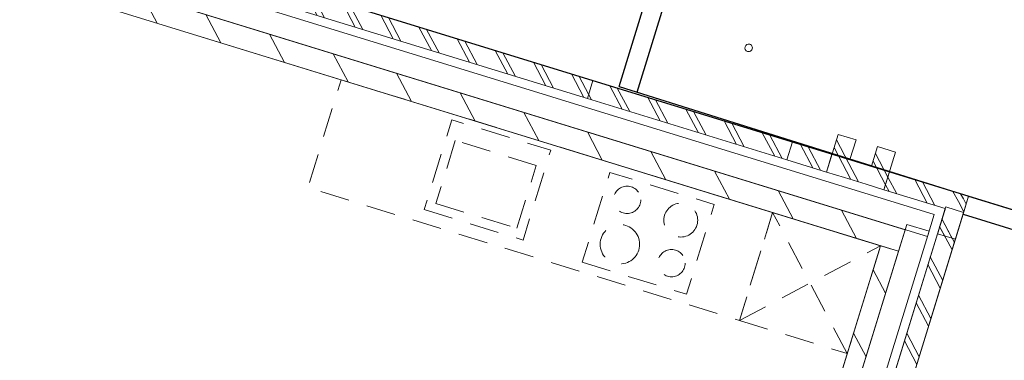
# Model space of a CAD drawing. Header units: metres. Extents: x 136314.7 to 136393.7, y 453293.7 to 453383.2.
# Tile 84 of 95: x 136361 to 136366.3, y 453354.5 to 453356.3. Entities that reach past the tile are written whole.
import ezdxf

# ---------------------------------------------------------------- set-up
doc = ezdxf.new("R2010")
doc.units = ezdxf.units.M
doc.set_wipeout_variables(frame=1)
for name, pattern in [('B0701', [234.1199934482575, 155.9999942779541, -78.11999917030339]), ('HIDDEN__G5', [1.125, 0.75, -0.375]), ('Wipeout_Contour', [1000, 0, -1000])]:
    doc.linetypes.add(name, pattern=pattern)
for name, color, linetype in [('-DR-nw-vh-band 10x20', 2, 'HIDDEN__G5'), ('-DR-nw-vh-kantverharding', 4, 'Continuous'), ('-DR-nw-vh-scheiding verhardingen', 1, 'Continuous'), ('kavelgrens', 211, 'Continuous'), ('SIT_Situatie plgr_3_New_21 Buitenwanden', 7, 'Continuous'), ('SIT_Situatie plgr_3_New_21 Buitenwanden Afdek-arcering', 7, 'Continuous'), ('SIT_Situatie plgr_3_New_21 Buitenwanden Doorsnede-arcering', 7, 'Continuous'), ('SIT_Situatie plgr_3_New_22 C Binnenwanden', 7, 'Continuous'), ('SIT_Situatie plgr_3_New_22 C Binnenwanden Doorsnede-arcering', 7, 'Continuous'), ('SIT_Situatie plgr_3_New_22 NC Binnenwanden', 7, 'Continuous'), ('SIT_Situatie plgr_3_New_22 NC Binnenwanden Doorsnede-arcering', 7, 'Continuous'), ('SIT_Situatie plgr_3_New_23 Vloeren', 7, 'Continuous'), ('SIT_Situatie plgr_3_New_73 Keuken', 7, 'Continuous'), ('SIT_Situatie plgr_3_New_90 Terrein perceel', 7, 'Continuous')]:
    doc.layers.add(name, color=color, linetype=linetype)
pattern_1 = [(117.8902296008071, (5844.947476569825, -12011.19237923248), (132.5768116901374, 70.16686541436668), []), (117.8902296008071, (5818.432114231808, -12025.22575231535), (132.5768116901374, 70.16686541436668), [])]
pattern_2 = [(117.8902296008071, (5844.947476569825, -12011.19237923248), (220.9613528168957, 116.9447756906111), [])]

# ---------------------------------------------------------------- blocks, each defined once
blk = doc.blocks.new('Woonblock 2 Jutfasehof')
at = {"layer": 'SIT_Situatie plgr_3_New_21 Buitenwanden Doorsnede-arcering', "linetype": 'Continuous', "lineweight": 0}
h = blk.add_hatch(dxfattribs=at)
h.set_pattern_fill('145_BAKSTEEN_0003', color=252, style=0, pattern_type=2)
h.set_pattern_definition(pattern_1)
h.paths.add_polyline_path([(6630.377478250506, 25822.12628032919), (6745.066621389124, 25786.82188334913), (6774.486952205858, 25882.39616929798), (6659.797809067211, 25917.70056627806)])
at = {"layer": 'SIT_Situatie plgr_3_New_21 Buitenwanden', "color": 252, "linetype": 'Continuous', "lineweight": 0, "flags": 128}
for points in [[(5293.085517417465, 26338.41129775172), (5263.66518661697, 26242.83701179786)], [(6692.16017296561, 26022.83228082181), (6596.585887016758, 26052.25261163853)], [(6692.16017296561, 26022.83228082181), (6659.797809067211, 25917.70056627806)], [(6806.849316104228, 25987.52788384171), (6774.486952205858, 25882.39616929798)], [(6902.423601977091, 25958.10755304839), (6806.849316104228, 25987.52788384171)], [(6774.486952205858, 25882.39616929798), (6659.797809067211, 25917.70056627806)], [(6630.377478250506, 25822.12628032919), (6745.066621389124, 25786.82188334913)]]:
    blk.add_lwpolyline(points, dxfattribs=at)
at = {"layer": 'SIT_Situatie plgr_3_New_23 Vloeren', "color": 252, "linetype": 'Continuous', "lineweight": 0, "flags": 128}
blk.add_lwpolyline([(5867.512938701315, 22018.22208038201), (6953.102825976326, 25544.91036732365), (-941.3156478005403, 27975.02429177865), (-2026.935314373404, 24448.33605212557)], close=True, dxfattribs=at)
at = {"layer": 'SIT_Situatie plgr_3_New_73 Keuken', "color": 252, "linetype": 'B0701', "lineweight": 0}
for p, q in [((4561.892867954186, 26019.41234834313), (4458.92171009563, 25684.90234752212)), ((4991.977154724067, 25887.02085966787), (4561.892867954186, 26019.41234834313)), ((4889.005996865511, 25552.51085884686), (4991.977154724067, 25887.02085966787)), ((4458.92171009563, 25684.90234752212), (4889.005996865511, 25552.51085884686))]:
    blk.add_line(p, q, dxfattribs=at)
at = {"layer": 'SIT_Situatie plgr_3_New_73 Keuken', "color": 252, "linetype": 'B0701', "lineweight": 0, "flags": 128}
for points in [[(4396.424401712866, 25651.82536995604), (4922.0829744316, 25490.01355046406), (5069.184628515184, 25967.88498020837), (4543.526055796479, 26129.69679970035)], [(5236.372766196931, 25372.34058503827), (5790.703624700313, 25201.70266630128), (5937.805278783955, 25679.57409604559), (5383.474420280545, 25850.21201478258)]]:
    blk.add_lwpolyline(points, close=True, dxfattribs=at)
at = {"layer": 'SIT_Situatie plgr_3_New_73 Keuken', "color": 252, "linetype": 'B0701', "lineweight": 0}
for centre, radius in [((5475.100991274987, 25704.29741137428), 72.5), ((5760.387727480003, 25596.07551827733), 90), ((5436.824564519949, 25467.58212087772), 105), ((5711.239936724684, 25367.4151048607), 72.5)]:
    blk.add_circle(centre, radius, dxfattribs=at)
at = {"layer": 'SIT_Situatie plgr_3_New_90 Terrein perceel', "color": 252, "linetype": 'Continuous', "lineweight": 0, "flags": 128}
blk.add_lwpolyline([(6115.089956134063, 26493.43522104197, 0.9999999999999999), (6126.858114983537, 26531.66492725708, 0.9999999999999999)], format="xyb", close=True, dxfattribs=at)
at = {"color": 252, "linetype": 'Wipeout_Contour', "lineweight": 0, "ltscale": 798264.0346178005}
blk.add_wipeout([(6324.539739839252, 25916.271346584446), (6534.803168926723, 25851.54661878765), (6564.223499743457, 25947.120904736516), (6353.960070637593, 26011.84563253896)], dxfattribs=at).dxf.layer = 'SIT_Situatie plgr_3_New_21 Buitenwanden Afdek-arcering'
at = {"color": 252, "linetype": 'Wipeout_Contour', "lineweight": 0, "ltscale": 802352.767312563}
blk.add_wipeout([(6605.112142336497, 23496.63977840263), (7264.127563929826, 25637.503820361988), (7168.553277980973, 25666.924151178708), (6509.537856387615, 23526.060109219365)], dxfattribs=at).dxf.layer = 'SIT_Situatie plgr_3_New_21 Buitenwanden Afdek-arcering'
at = {"layer": 'SIT_Situatie plgr_3_New_21 Buitenwanden Doorsnede-arcering', "linetype": 'Continuous', "lineweight": 0}
h = blk.add_hatch(dxfattribs=at)
h.set_pattern_fill('145_BAKSTEEN_0003', color=252, style=0, pattern_type=2)
h.set_pattern_definition(pattern_1)
h.paths.add_polyline_path([(5263.66518661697, 26242.83701179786), (6324.539739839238, 25916.27134658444), (6353.960070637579, 26011.84563253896), (5293.085517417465, 26338.41129775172)])
h = blk.add_hatch(dxfattribs=at)
h.set_pattern_fill('145_BAKSTEEN_0003', color=252, style=0, pattern_type=2)
h.set_pattern_definition(pattern_1)
h.paths.add_polyline_path([(6534.803192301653, 25851.54661114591), (6630.377478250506, 25822.12628032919), (6692.16017296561, 26022.83228082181), (6596.585887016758, 26052.25261163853)])
h = blk.add_hatch(dxfattribs=at)
h.set_pattern_fill('145_BAKSTEEN_0003', color=252, style=0, pattern_type=2)
h.set_pattern_definition(pattern_1)
h.paths.add_polyline_path([(6324.539739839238, 25916.27134658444), (6534.803168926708, 25851.54661878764), (6564.223499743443, 25947.12090473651), (6353.960070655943, 26011.8456325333)])
at = {"layer": 'SIT_Situatie plgr_3_New_22 NC Binnenwanden Doorsnede-arcering', "linetype": 'Continuous', "lineweight": 0}
h = blk.add_hatch(dxfattribs=at)
h.set_pattern_fill('130_KALKZANDSTEEN_0003', color=252, style=0, pattern_type=2)
h.set_pattern_definition(pattern_2)
h.paths.add_polyline_path([(6636.557372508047, 24516.5257232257), (6917.815746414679, 25430.21593360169), (6822.241460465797, 25459.63626441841), (6540.983086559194, 24545.94605404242)])
at = {"layer": 'SIT_Situatie plgr_3_New_21 Buitenwanden', "color": 252, "linetype": 'Continuous', "lineweight": 0, "flags": 128}
for points in [[(6353.960070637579, 26011.84563253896), (5293.085517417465, 26338.41129775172)], [(5263.66518661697, 26242.83701179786), (6324.539739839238, 25916.27134658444)], [(6596.585887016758, 26052.25261163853), (6534.803192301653, 25851.54661114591)], [(6353.960070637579, 26011.84563253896), (6324.539739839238, 25916.27134658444)], [(6353.960070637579, 26011.84563253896), (6324.539739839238, 25916.27134658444)], [(6564.223499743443, 25947.12090473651), (6353.960070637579, 26011.84563253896)], [(6564.223499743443, 25947.12090473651), (6353.960070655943, 26011.8456325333)], [(6324.539739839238, 25916.27134658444), (6534.803168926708, 25851.54661878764)], [(6324.539739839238, 25916.27134658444), (6534.803168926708, 25851.54661878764)], [(6564.223499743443, 25947.12090473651), (6534.803168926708, 25851.54661878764)], [(6534.803192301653, 25851.54661114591), (6630.377478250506, 25822.12628032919)], [(7168.553277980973, 25666.92415117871), (6509.537856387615, 23526.06010921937)], [(7264.127563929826, 25637.50382036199), (7168.553277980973, 25666.92415117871)], [(6605.112142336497, 23496.63977840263), (7264.127563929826, 25637.50382036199)], [(6961.946242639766, 25573.57736252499), (6636.557365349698, 24516.52569997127)], [(7080.458357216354, 25537.09615231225), (6961.946242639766, 25573.57736252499)], [(6755.069479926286, 24480.04448975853), (7080.458357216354, 25537.09615231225)]]:
    blk.add_lwpolyline(points, dxfattribs=at)
at = {"layer": 'SIT_Situatie plgr_3_New_22 C Binnenwanden', "color": 252, "linetype": 'Continuous', "lineweight": 0, "flags": 128}
blk.add_lwpolyline([(6917.798428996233, 25430.22122418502), (6953.102825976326, 25544.91036732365)], dxfattribs=at)
at = {"layer": 'SIT_Situatie plgr_3_New_22 NC Binnenwanden', "color": 252, "linetype": 'Continuous', "lineweight": 0, "flags": 128}
for points in [[(6822.241460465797, 25459.63626441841), (6540.983086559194, 24545.94605404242)], [(6917.815746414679, 25430.21593360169), (6822.241460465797, 25459.63626441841)], [(6636.557372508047, 24516.5257232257), (6917.815746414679, 25430.21593360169)]]:
    blk.add_lwpolyline(points, dxfattribs=at)
at = {"layer": 'SIT_Situatie plgr_3_New_73 Keuken', "color": 252, "linetype": 'B0701', "lineweight": 0}
for p, q in [((6645.719464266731, 24886.19051202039), (6248.795733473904, 25636.1582126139)), ((6072.273748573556, 25062.71249692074), (6822.24144916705, 25459.63622771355))]:
    blk.add_line(p, q, dxfattribs=at)
at = {"layer": 'SIT_Situatie plgr_3_New_90 Terrein perceel', "color": 252, "linetype": 'Continuous', "lineweight": 0, "flags": 128}
blk.add_lwpolyline([(7864.050741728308, 25546.99910198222), (7290.605151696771, 25723.52103200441), (7261.185992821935, 25627.94616302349), (7739.056064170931, 25480.84494058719), (7105.636517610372, 23423.13075092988)], dxfattribs=at)
blk.add_lwpolyline([(6657.185939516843, 23665.80654106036), (7135.056786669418, 23518.70506901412), (7739.056058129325, 25480.84495005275), (7261.18524236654, 25627.94639058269)], close=True, dxfattribs=at)
at = {"color": 252, "linetype": 'Wipeout_Contour', "lineweight": 0, "ltscale": 787410.3072315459}
blk.add_wipeout([(2319.9777090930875, 27148.9830380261), (5263.665186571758, 26242.83701179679), (5293.085517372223, 26338.41129775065), (2349.39803993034, 27244.557323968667)], dxfattribs=at).dxf.layer = 'SIT_Situatie plgr_3_New_21 Buitenwanden Afdek-arcering'
at = {"color": 252, "linetype": 'Wipeout_Contour', "lineweight": 0, "ltscale": 800624.3948060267}
blk.add_wipeout([(7195.0143361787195, 25752.94655211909), (6870.061238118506, 25852.975838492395), (6840.640907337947, 25757.401552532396), (7165.594005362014, 25657.372266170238)], dxfattribs=at).dxf.layer = 'SIT_Situatie plgr_3_New_21 Buitenwanden Afdek-arcering'
at = {"layer": 'SIT_Situatie plgr_3_New_21 Buitenwanden Doorsnede-arcering', "linetype": 'Continuous', "lineweight": 0}
h = blk.add_hatch(dxfattribs=at)
h.set_pattern_fill('145_BAKSTEEN_0003', color=252, style=0, pattern_type=2)
h.set_pattern_definition(pattern_1)
h.paths.add_polyline_path([(2319.977709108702, 27148.9830380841), (5263.665186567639, 26242.83701179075), (5293.085517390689, 26338.41129773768), (2349.398039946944, 27244.55732402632)])
h = blk.add_hatch(dxfattribs=at)
h.set_pattern_fill('145_BAKSTEEN_0003', color=252, style=0, pattern_type=2)
h.set_pattern_definition(pattern_1)
h.paths.add_polyline_path([(6745.066621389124, 25786.82188334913), (6840.640907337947, 25757.40155253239), (6902.423601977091, 25958.10755304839), (6806.849316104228, 25987.52788384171)])
at = {"layer": 'SIT_Situatie plgr_3_New_22 C Binnenwanden Doorsnede-arcering', "linetype": 'Continuous', "lineweight": 0}
h = blk.add_hatch(dxfattribs=at)
h.set_pattern_fill('130_KALKZANDSTEEN_0003', color=252, style=0, pattern_type=2)
h.set_pattern_definition(pattern_2)
h.paths.add_polyline_path([(-976.6375903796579, 27860.34054964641), (6917.798428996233, 25430.22122418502), (6953.102825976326, 25544.91036732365), (-941.3331933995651, 27975.02969278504)])
at = {"layer": 'SIT_Situatie plgr_3_New_21 Buitenwanden', "color": 252, "linetype": 'Continuous', "lineweight": 0, "flags": 128}
for points in [[(-1059.845307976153, 28011.51090299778), (7071.614940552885, 25508.42915711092)], [(5293.085517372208, 26338.41129775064), (2349.398039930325, 27244.55732396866)], [(5293.085517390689, 26338.41129773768), (2349.398039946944, 27244.55732402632)], [(2319.977709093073, 27148.9830380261), (5263.665186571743, 26242.83701179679)], [(2319.977709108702, 27148.9830380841), (5263.665186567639, 26242.83701179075)], [(5293.085517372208, 26338.41129775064), (5263.665186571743, 26242.83701179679)], [(6902.423601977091, 25958.10755304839), (6840.640907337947, 25757.40155253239)], [(6870.061238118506, 25852.97583849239), (6840.640907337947, 25757.40155253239)], [(7195.01433617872, 25752.94655211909), (6870.061238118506, 25852.97583849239)], [(6745.066621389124, 25786.82188334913), (6840.640907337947, 25757.40155253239)], [(6840.640907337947, 25757.40155253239), (7165.594005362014, 25657.37226617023)]]:
    blk.add_lwpolyline(points, dxfattribs=at)
at = {"layer": 'SIT_Situatie plgr_3_New_22 C Binnenwanden', "color": 252, "linetype": 'Continuous', "lineweight": 0, "flags": 128}
for points in [[(6953.102825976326, 25544.91036732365), (-941.3331933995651, 27975.02969278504)], [(-976.6375903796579, 27860.34054964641), (6917.798428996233, 25430.22122418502)]]:
    blk.add_lwpolyline(points, dxfattribs=at)
at = {"layer": 'SIT_Situatie plgr_3_New_23 Vloeren', "color": 252, "linetype": 'Continuous', "lineweight": 0, "flags": 128}
blk.add_lwpolyline([(-1896.047424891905, 24533.60203043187), (5807.240035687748, 22162.32336257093), (5945.515589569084, 22611.52250342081), (6123.283761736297, 22556.80068800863), (6427.489987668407, 23545.03882189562), (6249.721815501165, 23599.76063730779), (6822.241441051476, 25459.6362024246), (-881.0460195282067, 27830.91487028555), (-970.7952853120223, 27539.41873692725), (-1148.563457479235, 27594.14055233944), (-1452.769683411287, 26605.90241845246), (-1275.001511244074, 26551.18060304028)], close=True, dxfattribs=at)
at = {"layer": 'SIT_Situatie plgr_3_New_73 Keuken', "color": 252, "linetype": 'B0701', "lineweight": 0, "flags": 128}
for points in [[(6248.795730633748, 25636.15821348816), (3955.012867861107, 26342.24615308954), (3778.490882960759, 25768.80043739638), (6072.27374573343, 25062.71249779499)], [(6072.273748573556, 25062.71249692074), (6645.719464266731, 24886.19051202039), (6822.24144916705, 25459.63622771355), (6248.795733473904, 25636.1582126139)]]:
    blk.add_lwpolyline(points, close=True, dxfattribs=at)
at = {"color": 252, "linetype": 'Wipeout_Contour', "lineweight": 0, "ltscale": 601059.373944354}
blk.add_wipeout([(7165.594005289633, 25657.37226619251), (7290.588622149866, 25723.52622137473), (7195.014336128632, 25752.946552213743)], dxfattribs=at).dxf.layer = 'SIT_Situatie plgr_3_New_21 Buitenwanden Afdek-arcering'
at = {"color": 252, "linetype": 'Wipeout_Contour', "lineweight": 0, "ltscale": 801576.7358644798}
blk.add_wipeout([(7165.594005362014, 25657.372266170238), (7124.405464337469, 25523.56801283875), (7219.979750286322, 25494.14768202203), (7261.168291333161, 25627.95193542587)], dxfattribs=at).dxf.layer = 'SIT_Situatie plgr_3_New_21 Buitenwanden Afdek-arcering'
at = {"layer": 'SIT_Situatie plgr_3_New_21 Buitenwanden', "color": 252, "linetype": 'Continuous', "lineweight": 0, "flags": 128}
for points in [[(7108.096150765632, 25626.94127168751), (-1023.364097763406, 28130.02301757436)], [(7108.096150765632, 25626.94127168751), (7071.614940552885, 25508.42915711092)], [(7219.979750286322, 25494.14768202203), (7124.405464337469, 25523.56801283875)], [(7219.979750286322, 25494.14768202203), (7124.405464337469, 25523.56801283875)]]:
    blk.add_lwpolyline(points, dxfattribs=at)
at = {"color": 252, "linetype": 'Wipeout_Contour', "lineweight": 0, "ltscale": 601175.4937490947}
blk.add_wipeout([(7261.168291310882, 25627.951935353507), (7290.58862214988, 25723.526221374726), (7165.594005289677, 25657.372266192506)], dxfattribs=at).dxf.layer = 'SIT_Situatie plgr_3_New_21 Buitenwanden Afdek-arcering'
at = {"layer": 'SIT_Situatie plgr_3_New_21 Buitenwanden Doorsnede-arcering', "linetype": 'Continuous', "lineweight": 0}
h = blk.add_hatch(dxfattribs=at)
h.set_pattern_fill('145_BAKSTEEN_0003', color=252, style=0, pattern_type=2)
h.set_pattern_definition(pattern_1)
h.paths.add_polyline_path([(7195.01433617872, 25752.94655211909), (6870.061238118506, 25852.97583849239), (6840.640907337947, 25757.40155253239), (7165.594005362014, 25657.37226617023)])
h = blk.add_hatch(dxfattribs=at)
h.set_pattern_fill('145_BAKSTEEN_0003', color=252, style=0, pattern_type=2)
h.set_pattern_definition(pattern_1)
h.paths.add_polyline_path([(7165.594005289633, 25657.37226619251), (7290.588622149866, 25723.52622137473), (7195.014336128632, 25752.94655221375)])
h = blk.add_hatch(dxfattribs=at)
h.set_pattern_fill('145_BAKSTEEN_0003', color=252, style=0, pattern_type=2)
h.set_pattern_definition(pattern_1)
h.paths.add_polyline_path([(7261.168291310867, 25627.9519353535), (7290.588622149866, 25723.52622137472), (7165.594005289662, 25657.3722661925)])
h = blk.add_hatch(dxfattribs=at)
h.set_pattern_fill('145_BAKSTEEN_0003', color=252, style=0, pattern_type=2)
h.set_pattern_definition(pattern_1)
h.paths.add_polyline_path([(6896.37341742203, 24442.82520929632), (7264.127563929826, 25637.50382036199), (7168.553277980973, 25666.92415117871), (6800.799131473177, 24472.24554011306)])
h = blk.add_hatch(dxfattribs=at)
h.set_pattern_fill('145_BAKSTEEN_0003', color=252, style=0, pattern_type=2)
h.set_pattern_definition(pattern_1)
h.paths.add_polyline_path([(7165.594005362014, 25657.37226617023), (7124.405464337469, 25523.56801283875), (7219.979750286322, 25494.14768202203), (7261.168291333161, 25627.95193542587)])
at = {"layer": 'kavelgrens'}
blk.add_lwpolyline([(0, 0), (7864.050741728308, 25546.99910198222), (-4890.981654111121, 29473.33708887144)], dxfattribs=at)
at = {"layer": 'SIT_Situatie plgr_3_New_21 Buitenwanden', "color": 252, "linetype": 'Continuous', "lineweight": 0, "flags": 128}
for points in [[(7290.588622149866, 25723.52622137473), (6870.061238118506, 25852.97583849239)], [(6840.640907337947, 25757.40155253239), (7165.594005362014, 25657.37226617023)], [(7290.588622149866, 25723.52622137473), (7195.01433617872, 25752.94655211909)], [(7219.979750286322, 25494.14768202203), (7290.588622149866, 25723.52622137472)], [(7290.588622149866, 25723.52622137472), (7261.168291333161, 25627.95193542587)], [(7168.553277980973, 25666.92415117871), (6800.799131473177, 24472.24554011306)], [(7165.594005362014, 25657.37226617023), (7124.405464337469, 25523.56801283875)], [(7165.594005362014, 25657.37226617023), (7124.405464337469, 25523.56801283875)], [(7264.127563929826, 25637.50382036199), (7168.553277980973, 25666.92415117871)], [(6896.37341742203, 24442.82520929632), (7264.127563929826, 25637.50382036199)], [(7219.979750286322, 25494.14768202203), (7261.168291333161, 25627.95193542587)]]:
    blk.add_lwpolyline(points, dxfattribs=at)

msp = doc.modelspace()

# ---------------------------------------------------------------- linework, layer by layer
at = {"layer": '-DR-nw-vh-kantverharding', "flags": 128}
for points in [[(136364.3143185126, 453355.8810085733), (136364.9169635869, 453357.8376917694)], [(136366.076517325, 453355.3274760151), (136366.5555254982, 453355.1800245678)]]:
    msp.add_lwpolyline(points, dxfattribs=at)
at = {"layer": '-DR-nw-vh-scheiding verhardingen', "flags": 128}
msp.add_lwpolyline([(136364.2186296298, 453355.910056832), (136366.076365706, 453355.3275235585)], dxfattribs=at)

# ---------------------------------------------------------------- next in the draw order: block references
at = {"layer": 'kavelgrens', "xscale": 0.001, "yscale": 0.001}
msp.add_blockref('Woonblock 2 Jutfasehof', (136358.7859121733, 453329.6039549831), dxfattribs=at)

# ---------------------------------------------------------------- next in the draw order: linework, layer by layer
at = {"layer": '-DR-nw-vh-band 10x20', "flags": 128}
for points in [[(136364.2187486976, 453355.9104434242), (136364.8253078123, 453357.8798348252)], [(136366.0470970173, 453355.231901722), (136366.5260985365, 453355.0844523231)]]:
    msp.add_lwpolyline(points, dxfattribs=at)

doc.saveas('drawing.dxf')
